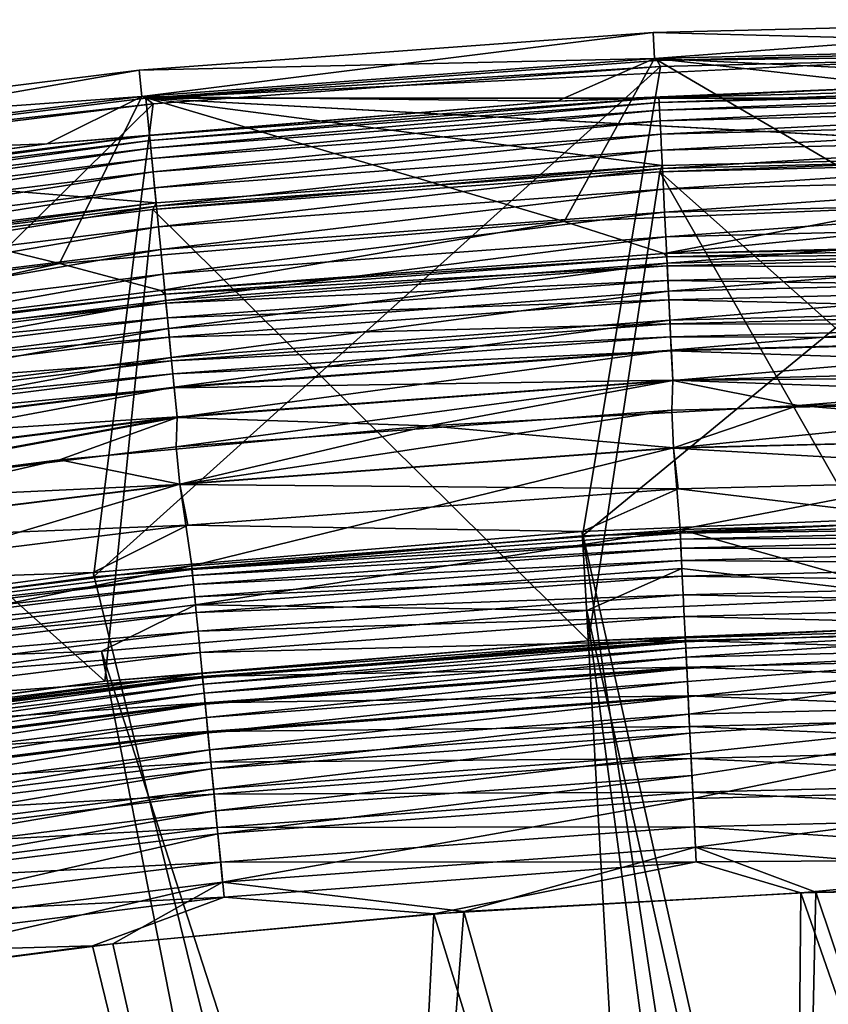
# Model space of a CAD drawing. Header units: metres. Extents: x -901 to 901, y -486 to 401.
# Tile 123 of 256: x -723 to -707, y 382 to 401. Entities that reach past the tile are written whole.
import ezdxf

# ---------------------------------------------------------------- set-up
doc = ezdxf.new("R2010")
doc.units = ezdxf.units.M

msp = doc.modelspace()

# ---------------------------------------------------------------- linework, layer by layer
at = {"layer": 'top'}
for points in [[(-700.736328, 399.977142, -98), (-720.189453, 399.025177, -98), (710.463745, 399.739441, -98)], [(-700.736328, 399.977142, -98), (-710.463867, 399.739532, -98), (-720.189453, 399.025177, -98)], [(-700.736328, 399.977142, -98), (-700.736328, 399.858093, -107.314049), (-710.463867, 399.739532, -98)], [(-705.529175, 390.968384, -613.146606), (-711.883484, 390.701996, -613.146606), (-700.736328, 399.858093, -107.314049)], [(-700.736328, 399.858093, -107.314049), (-711.883484, 390.701996, -613.146606), (-710.397522, 399.622833, -107.314049)], [(-700.736328, 399.858093, -107.314049), (-710.397522, 399.622833, -107.314049), (-710.463867, 399.739532, -98)], [(-711.883484, 390.701996, -613.146606), (-721.185059, 389.926849, -613.146606), (-710.397522, 399.622833, -107.314049)], [(-710.397522, 399.622833, -107.314049), (-721.185059, 389.926849, -613.146606), (-720.04718, 398.914429, -107.314049)], [(-710.463867, 399.739532, -98), (-710.397522, 399.622833, -107.314049), (-720.189453, 399.025177, -98)], [(710.463745, 399.739441, -98), (-720.189453, 399.025177, -98), (720.189026, 399.025116, -98)], [(-710.397522, 399.622833, -107.314049), (-720.04718, 398.914429, -107.314049), (-720.189453, 399.025177, -98)], [(-720.189453, 399.025177, -98), (-720.04718, 398.914429, -107.314049), (-729.888245, 397.832886, -98)], [(-729.888245, 397.832886, -98), (-719.993774, 397.034729, -98), (-720.189453, 399.025177, -98)], [(-720.189453, 399.025177, -98), (-700.736328, 397.977081, -98), (720.189026, 399.025116, -98)], [(-719.993774, 397.034729, -98), (-710.366089, 397.741852, -98), (-720.189453, 399.025177, -98)], [(-720.189453, 399.025177, -98), (-710.366089, 397.741852, -98), (-700.736328, 397.977081, -98)], [(-721.185059, 389.926849, -613.146606), (-730.437378, 388.696564, -613.146606), (-720.04718, 398.914429, -107.314049)], [(-720.04718, 398.914429, -107.314049), (-730.437378, 388.696564, -613.146606), (-729.673889, 397.729004, -107.314049)], [(-720.04718, 398.914429, -107.314049), (-729.673889, 397.729004, -107.314049), (-729.888245, 397.832886, -98)], [(-700.736328, 397.858398, -107.279144), (-700.736328, 397.977081, -98), (-710.40863, 397.620941, -107.279144)], [(-700.736328, 397.977081, -98), (-710.366089, 397.741852, -98), (-710.40863, 397.620941, -107.279144)], [(-729.595642, 395.85437, -98), (-719.993774, 397.034729, -98), (-729.888245, 397.832886, -98)], [(-710.40863, 397.620941, -107.279144), (-710.366089, 397.741852, -98), (-720.057678, 396.90921, -107.279144)], [(-710.366089, 397.741852, -98), (-719.993774, 397.034729, -98), (-720.057678, 396.90921, -107.279144)], [(-700.736328, 397.858398, -107.279144), (-710.40863, 397.620941, -107.279144), (-700.736328, 389.029053, -613.111694)], [(-710.40863, 397.620941, -107.279144), (-720.057678, 396.90921, -107.279144), (-711.766907, 388.705688, -613.111694)], [(-705.479065, 388.96933, -613.111694), (-710.40863, 397.620941, -107.279144), (-711.766907, 388.705688, -613.111694)], [(-710.40863, 397.620941, -107.279144), (-705.479065, 388.96933, -613.111694), (-700.736328, 389.029053, -613.111694)], [(-720.057678, 396.90921, -107.279144), (-719.993774, 397.034729, -98), (-729.660095, 395.724792, -107.279144)], [(-719.993774, 397.034729, -98), (-729.595642, 395.85437, -98), (-729.660095, 395.724792, -107.279144)], [(-720.057678, 396.90921, -107.279144), (-729.660095, 395.724792, -107.279144), (-720.96991, 387.938782, -613.111694)], [(-711.766907, 388.705688, -613.111694), (-720.057678, 396.90921, -107.279144), (-720.96991, 387.938782, -613.111694)], [(-720.96991, 387.938782, -613.111694), (-729.660095, 395.724792, -107.279144), (-730.124146, 386.721558, -613.111694)], [(-711.883484, 390.701996, -613.146606), (-705.529175, 390.968384, -613.146606), (-710.023499, 390.752625, -613.819397)], [(-710.023499, 390.752625, -613.819397), (-705.529175, 390.968384, -613.146606), (-700.736328, 391.001373, -613.654114)], [(-700.736328, 391.001373, -613.654114), (-700.736328, 390.874756, -614.487427), (-710.023499, 390.752625, -613.819397)], [(-700.736328, 390.874756, -614.487427), (-710.018127, 390.6427, -614.487244), (-710.023499, 390.752625, -613.819397)], [(-700.736328, 390.874756, -614.487427), (-700.736328, 390.7005, -615.142822), (-710.018127, 390.6427, -614.487244)], [(-721.185059, 389.926849, -613.146606), (-711.883484, 390.701996, -613.146606), (-719.309875, 390.061554, -613.819397)], [(-719.309875, 390.061554, -613.819397), (-711.883484, 390.701996, -613.146606), (-710.023499, 390.752625, -613.819397)], [(-710.023499, 390.752625, -613.819397), (-710.018127, 390.6427, -614.487244), (-719.309875, 390.061554, -613.819397)], [(-710.018127, 390.6427, -614.487244), (-719.299133, 389.952026, -614.487244), (-719.309875, 390.061554, -613.819397)], [(-710.018127, 390.6427, -614.487244), (-710.009644, 390.468933, -615.142639), (-719.299133, 389.952026, -614.487244)], [(-700.736328, 390.7005, -615.142822), (-710.009644, 390.468933, -615.142639), (-710.018127, 390.6427, -614.487244)], [(-710.009644, 390.468933, -615.142639), (-700.736328, 390.7005, -615.142822), (-700.736328, 390.46344, -615.778137)], [(-710.009644, 390.468933, -615.142639), (-719.282104, 389.7789, -615.142639), (-719.299133, 389.952026, -614.487244)], [(-719.282104, 389.7789, -615.142639), (-710.009644, 390.468933, -615.142639), (-709.998108, 390.232697, -615.778259)], [(-709.998108, 390.232697, -615.778259), (-710.009644, 390.468933, -615.142639), (-700.736328, 390.46344, -615.778137)], [(-709.998108, 390.232697, -615.778259), (-700.736328, 390.46344, -615.778137), (-700.736328, 390.166046, -616.386963)], [(-719.259033, 389.543518, -615.778259), (-719.282104, 389.7789, -615.142639), (-709.998108, 390.232697, -615.778259)], [(-719.259033, 389.543518, -615.778259), (-709.998108, 390.232697, -615.778259), (-709.983582, 389.935699, -616.387024)], [(-709.983582, 389.935699, -616.387024), (-709.998108, 390.232697, -615.778259), (-700.736328, 390.166046, -616.386963)], [(-728.569092, 388.915039, -613.819397), (-721.185059, 389.926849, -613.146606), (-719.309875, 390.061554, -613.819397)], [(-719.309875, 390.061554, -613.819397), (-719.299133, 389.952026, -614.487244), (-728.569092, 388.915039, -613.819397)], [(-700.736328, 390.166046, -616.386963), (-700.736328, 389.81131, -616.963623), (-709.983582, 389.935699, -616.387024)], [(-730.437378, 388.696564, -613.146606), (-721.185059, 389.926849, -613.146606), (-728.569092, 388.915039, -613.819397)], [(-719.299133, 389.952026, -614.487244), (-728.55304, 388.806183, -614.487244), (-728.569092, 388.915039, -613.819397)], [(-719.299133, 389.952026, -614.487244), (-719.282104, 389.7789, -615.142639), (-728.55304, 388.806183, -614.487244)], [(-719.22998, 389.247589, -616.387024), (-719.259033, 389.543518, -615.778259), (-709.983582, 389.935699, -616.387024)], [(-709.983582, 389.935699, -616.387024), (-709.966248, 389.581238, -616.963562), (-719.22998, 389.247589, -616.387024)], [(-700.736328, 389.81131, -616.963623), (-709.966248, 389.581238, -616.963562), (-709.983582, 389.935699, -616.387024)], [(-719.282104, 389.7789, -615.142639), (-728.527588, 388.634094, -615.142639), (-728.55304, 388.806183, -614.487244)], [(-728.527588, 388.634094, -615.142639), (-719.282104, 389.7789, -615.142639), (-719.259033, 389.543518, -615.778259)], [(-700.736328, 389.81131, -616.963623), (-700.736328, 389.402557, -617.50293), (-709.966248, 389.581238, -616.963562)], [(-728.492981, 388.400146, -615.778259), (-728.527588, 388.634094, -615.142639), (-719.259033, 389.543518, -615.778259)], [(-728.492981, 388.400146, -615.778259), (-719.259033, 389.543518, -615.778259), (-719.22998, 389.247589, -616.387024)], [(-709.966248, 389.581238, -616.963562), (-719.195374, 388.89444, -616.963562), (-719.22998, 389.247589, -616.387024)], [(-709.966248, 389.581238, -616.963562), (-709.946289, 389.173035, -617.502808), (-719.195374, 388.89444, -616.963562)], [(-700.736328, 389.402557, -617.50293), (-709.946289, 389.173035, -617.502808), (-709.966248, 389.581238, -616.963562)], [(-709.946289, 389.173035, -617.502808), (-700.736328, 389.402557, -617.50293), (-700.736328, 388.943634, -617.999878)], [(-728.449463, 388.106018, -616.387024), (-728.492981, 388.400146, -615.778259), (-719.22998, 389.247589, -616.387024)], [(-719.22998, 389.247589, -616.387024), (-719.195374, 388.89444, -616.963562), (-728.449463, 388.106018, -616.387024)], [(-709.946289, 389.173035, -617.502808), (-719.155457, 388.487701, -617.502808), (-719.195374, 388.89444, -616.963562)], [(-719.155457, 388.487701, -617.502808), (-709.946289, 389.173035, -617.502808), (-709.923889, 388.714783, -617.999878)], [(-709.923889, 388.714783, -617.999878), (-709.946289, 389.173035, -617.502808), (-700.736328, 388.943634, -617.999878)], [(-709.926514, 388.768188, -613.591614), (-705.479065, 388.96933, -613.111694), (-711.766907, 388.705688, -613.111694)], [(-709.922668, 388.689789, -614.067932), (-700.736328, 389.029053, -613.111694), (-709.926514, 388.768188, -613.591614)], [(-700.736328, 389.029053, -613.111694), (-705.479065, 388.96933, -613.111694), (-709.926514, 388.768188, -613.591614)], [(-709.923889, 388.714783, -617.999878), (-700.736328, 388.943634, -617.999878), (-700.736328, 388.438721, -618.450073)], [(-709.922668, 388.689789, -614.067932), (-709.916626, 388.565857, -614.5354), (-700.736328, 389.029053, -613.111694)], [(-709.916626, 388.565857, -614.5354), (-709.908386, 388.397339, -614.98877), (-700.736328, 389.029053, -613.111694)], [(-700.736328, 389.029053, -613.111694), (-709.908386, 388.397339, -614.98877), (-700.736328, 388.625793, -614.98877)], [(-719.195374, 388.89444, -616.963562), (-728.397522, 387.755005, -616.963562), (-728.449463, 388.106018, -616.387024)], [(-719.195374, 388.89444, -616.963562), (-719.155457, 388.487701, -617.502808), (-728.397522, 387.755005, -616.963562)], [(-709.926514, 388.768188, -613.591614), (-711.766907, 388.705688, -613.111694), (-719.115906, 388.084351, -613.591614)], [(-709.926514, 388.768188, -613.591614), (-719.115906, 388.084351, -613.591614), (-719.108215, 388.006226, -614.067932)], [(-709.922668, 388.689789, -614.067932), (-709.926514, 388.768188, -613.591614), (-719.108215, 388.006226, -614.067932)], [(-711.766907, 388.705688, -613.111694), (-720.96991, 387.938782, -613.111694), (-719.115906, 388.084351, -613.591614)], [(-719.110657, 388.031128, -617.999878), (-719.155457, 388.487701, -617.502808), (-709.923889, 388.714783, -617.999878)], [(-719.110657, 388.031128, -617.999878), (-709.923889, 388.714783, -617.999878), (-709.899231, 388.210419, -618.449951)], [(-719.108215, 388.006226, -614.067932), (-719.09613, 387.882721, -614.5354), (-709.922668, 388.689789, -614.067932)], [(-719.09613, 387.882721, -614.5354), (-709.916626, 388.565857, -614.5354), (-709.922668, 388.689789, -614.067932)], [(-709.916626, 388.565857, -614.5354), (-719.09613, 387.882721, -614.5354), (-719.079651, 387.714844, -614.98877)], [(-709.908386, 388.397339, -614.98877), (-709.916626, 388.565857, -614.5354), (-719.079651, 387.714844, -614.98877)], [(-709.899231, 388.210419, -618.449951), (-709.923889, 388.714783, -617.999878), (-700.736328, 388.438721, -618.450073)], [(-709.908386, 388.397339, -614.98877), (-709.89801, 388.185516, -615.422974), (-700.736328, 388.625793, -614.98877)], [(-700.736328, 388.625793, -614.98877), (-709.89801, 388.185516, -615.422974), (-709.885681, 387.932678, -615.834167)], [(-709.885681, 387.932678, -615.834167), (-709.87146, 387.641541, -616.218872), (-700.736328, 388.625793, -614.98877)], [(-709.87146, 387.641541, -616.218872), (-709.855469, 387.314667, -616.573364), (-700.736328, 388.625793, -614.98877)], [(-700.736328, 388.625793, -614.98877), (-709.855469, 387.314667, -616.573364), (-700.736328, 387.541809, -616.573364)], [(-719.155457, 388.487701, -617.502808), (-728.337769, 387.350739, -617.502808), (-728.397522, 387.755005, -616.963562)], [(-728.337769, 387.350739, -617.502808), (-719.155457, 388.487701, -617.502808), (-719.110657, 388.031128, -617.999878)], [(-709.908386, 388.397339, -614.98877), (-719.079651, 387.714844, -614.98877), (-719.058899, 387.503784, -615.422974)], [(-719.058899, 387.503784, -615.422974), (-709.89801, 388.185516, -615.422974), (-709.908386, 388.397339, -614.98877)], [(-700.736328, 388.438721, -618.450073), (-700.736328, 387.892395, -618.849365), (-709.899231, 388.210419, -618.449951)], [(-719.06134, 387.528595, -618.449951), (-719.110657, 388.031128, -617.999878), (-709.899231, 388.210419, -618.449951)], [(-709.899231, 388.210419, -618.449951), (-709.872559, 387.664734, -618.849182), (-719.06134, 387.528595, -618.449951)], [(-719.034241, 387.251862, -615.834167), (-709.89801, 388.185516, -615.422974), (-719.058899, 387.503784, -615.422974)], [(-709.89801, 388.185516, -615.422974), (-719.034241, 387.251862, -615.834167), (-709.885681, 387.932678, -615.834167)], [(-700.736328, 387.892395, -618.849365), (-709.872559, 387.664734, -618.849182), (-709.899231, 388.210419, -618.449951)], [(-728.27063, 386.896912, -617.999878), (-728.337769, 387.350739, -617.502808), (-719.110657, 388.031128, -617.999878)], [(-719.115906, 388.084351, -613.591614), (-720.96991, 387.938782, -613.111694), (-728.278442, 386.949799, -613.591614)], [(-719.115906, 388.084351, -613.591614), (-728.278442, 386.949799, -613.591614), (-728.266968, 386.872162, -614.067932)], [(-728.27063, 386.896912, -617.999878), (-719.110657, 388.031128, -617.999878), (-719.06134, 387.528595, -618.449951)], [(-719.108215, 388.006226, -614.067932), (-719.115906, 388.084351, -613.591614), (-728.266968, 386.872162, -614.067932)], [(-728.266968, 386.872162, -614.067932), (-728.248779, 386.74942, -614.5354), (-719.108215, 388.006226, -614.067932)], [(-728.248779, 386.74942, -614.5354), (-719.09613, 387.882721, -614.5354), (-719.108215, 388.006226, -614.067932)], [(-720.96991, 387.938782, -613.111694), (-730.124146, 386.721558, -613.111694), (-728.278442, 386.949799, -613.591614)], [(-719.09613, 387.882721, -614.5354), (-728.248779, 386.74942, -614.5354), (-728.224121, 386.58255, -614.98877)], [(-719.079651, 387.714844, -614.98877), (-719.09613, 387.882721, -614.5354), (-728.224121, 386.58255, -614.98877)], [(-719.034241, 387.251862, -615.834167), (-719.005737, 386.961761, -616.218872), (-709.885681, 387.932678, -615.834167)], [(-719.005737, 386.961761, -616.218872), (-709.87146, 387.641541, -616.218872), (-709.885681, 387.932678, -615.834167)], [(-700.736328, 387.892395, -618.849365), (-700.736328, 387.309631, -619.19397), (-709.872559, 387.664734, -618.849182)], [(-719.079651, 387.714844, -614.98877), (-728.224121, 386.58255, -614.98877), (-728.193115, 386.372742, -615.422974)], [(-719.079651, 387.714844, -614.98877), (-728.193115, 386.372742, -615.422974), (-719.058899, 387.503784, -615.422974)], [(-709.872559, 387.664734, -618.849182), (-719.007996, 386.984894, -618.849182), (-719.06134, 387.528595, -618.449951)], [(-709.872559, 387.664734, -618.849182), (-709.844116, 387.082825, -619.19397), (-719.007996, 386.984894, -618.849182)], [(-709.87146, 387.641541, -616.218872), (-719.005737, 386.961761, -616.218872), (-718.973816, 386.636108, -616.573364)], [(-709.855469, 387.314667, -616.573364), (-709.87146, 387.641541, -616.218872), (-718.973816, 386.636108, -616.573364)], [(-700.736328, 387.309631, -619.19397), (-709.844116, 387.082825, -619.19397), (-709.872559, 387.664734, -618.849182)], [(-728.196716, 386.39743, -618.449951), (-728.27063, 386.896912, -617.999878), (-719.06134, 387.528595, -618.449951)], [(-719.06134, 387.528595, -618.449951), (-719.007996, 386.984894, -618.849182), (-728.196716, 386.39743, -618.449951)], [(-719.058899, 387.503784, -615.422974), (-728.193115, 386.372742, -615.422974), (-728.156067, 386.122375, -615.834167)], [(-728.156067, 386.122375, -615.834167), (-719.034241, 387.251862, -615.834167), (-719.058899, 387.503784, -615.422974)], [(-709.855469, 387.314667, -616.573364), (-709.837891, 386.954926, -616.894409), (-700.736328, 387.541809, -616.573364)], [(-700.736328, 387.541809, -616.573364), (-709.837891, 386.954926, -616.894409), (-709.818848, 386.565704, -617.179138)], [(-709.798584, 386.150635, -617.425049), (-700.736328, 387.541809, -616.573364), (-709.818848, 386.565704, -617.179138)], [(-700.736328, 387.541809, -616.573364), (-709.798584, 386.150635, -617.425049), (-709.777222, 385.713348, -617.629578)], [(-700.736328, 385.938507, -617.629578), (-700.736328, 387.541809, -616.573364), (-709.777222, 385.713348, -617.629578)], [(-728.156067, 386.122375, -615.834167), (-728.113403, 385.834045, -616.218872), (-719.034241, 387.251862, -615.834167)], [(-728.113403, 385.834045, -616.218872), (-719.005737, 386.961761, -616.218872), (-719.034241, 387.251862, -615.834167)], [(-709.855469, 387.314667, -616.573364), (-718.973816, 386.636108, -616.573364), (-718.93866, 386.277649, -616.894409)], [(-718.93866, 386.277649, -616.894409), (-709.837891, 386.954926, -616.894409), (-709.855469, 387.314667, -616.573364)], [(-709.844116, 387.082825, -619.19397), (-700.736328, 387.309631, -619.19397), (-700.736328, 386.695679, -619.480713)], [(-709.844116, 387.082825, -619.19397), (-718.951111, 386.40509, -619.19397), (-719.007996, 386.984894, -618.849182)], [(-718.951111, 386.40509, -619.19397), (-709.844116, 387.082825, -619.19397), (-709.814148, 386.469727, -619.480652)], [(-709.814148, 386.469727, -619.480652), (-709.844116, 387.082825, -619.19397), (-700.736328, 386.695679, -619.480713)], [(-719.007996, 386.984894, -618.849182), (-728.116821, 385.857025, -618.849182), (-728.196716, 386.39743, -618.449951)], [(-719.007996, 386.984894, -618.849182), (-718.951111, 386.40509, -619.19397), (-728.116821, 385.857025, -618.849182)], [(-719.005737, 386.961761, -616.218872), (-728.113403, 385.834045, -616.218872), (-728.065552, 385.510345, -616.573364)], [(-718.973816, 386.636108, -616.573364), (-719.005737, 386.961761, -616.218872), (-728.065552, 385.510345, -616.573364)], [(-718.900574, 385.889862, -617.179138), (-709.837891, 386.954926, -616.894409), (-718.93866, 386.277649, -616.894409)], [(-709.837891, 386.954926, -616.894409), (-718.900574, 385.889862, -617.179138), (-709.818848, 386.565704, -617.179138)], [(-709.814148, 386.469727, -619.480652), (-700.736328, 386.695679, -619.480713), (-700.736328, 386.056366, -619.706604)], [(-718.973816, 386.636108, -616.573364), (-728.065552, 385.510345, -616.573364), (-728.012817, 385.154083, -616.894409)], [(-718.973816, 386.636108, -616.573364), (-728.012817, 385.154083, -616.894409), (-718.93866, 386.277649, -616.894409)], [(-709.818848, 386.565704, -617.179138), (-718.900574, 385.889862, -617.179138), (-718.860046, 385.476318, -617.425049)], [(-718.860046, 385.476318, -617.425049), (-709.798584, 386.150635, -617.425049), (-709.818848, 386.565704, -617.179138)], [(-718.951111, 386.40509, -619.19397), (-728.031555, 385.280731, -619.19397), (-728.116821, 385.857025, -618.849182)], [(-728.031555, 385.280731, -619.19397), (-718.951111, 386.40509, -619.19397), (-718.891235, 385.79422, -619.480652)], [(-718.891235, 385.79422, -619.480652), (-718.951111, 386.40509, -619.19397), (-709.814148, 386.469727, -619.480652)], [(-718.891235, 385.79422, -619.480652), (-709.814148, 386.469727, -619.480652), (-709.782959, 385.830872, -619.706055)], [(-709.782959, 385.830872, -619.706055), (-709.814148, 386.469727, -619.480652), (-700.736328, 386.056366, -619.706604)], [(-718.93866, 386.277649, -616.894409), (-728.012817, 385.154083, -616.894409), (-727.955811, 384.768616, -617.179138)], [(-727.955811, 384.768616, -617.179138), (-718.900574, 385.889862, -617.179138), (-718.93866, 386.277649, -616.894409)], [(-709.798584, 386.150635, -617.425049), (-718.860046, 385.476318, -617.425049), (-718.817261, 385.040588, -617.629578)], [(-709.777222, 385.713348, -617.629578), (-709.798584, 386.150635, -617.425049), (-718.817261, 385.040588, -617.629578)], [(-700.736328, 386.056366, -619.706604), (-700.736328, 385.39801, -619.869446), (-709.782959, 385.830872, -619.706055)], [(-700.736328, 385.938507, -617.629578), (-709.777222, 385.713348, -617.629578), (-709.731995, 384.788635, -617.90625)], [(-700.736328, 384.054688, -618), (-700.736328, 385.938507, -617.629578), (-709.731995, 384.788635, -617.90625)], [(-727.941772, 384.673553, -619.480652), (-728.031555, 385.280731, -619.19397), (-718.891235, 385.79422, -619.480652)], [(-727.89502, 384.357574, -617.425049), (-718.900574, 385.889862, -617.179138), (-727.955811, 384.768616, -617.179138)], [(-727.941772, 384.673553, -619.480652), (-718.891235, 385.79422, -619.480652), (-718.828735, 385.157684, -619.706055)], [(-718.900574, 385.889862, -617.179138), (-727.89502, 384.357574, -617.425049), (-718.860046, 385.476318, -617.425049)], [(-718.828735, 385.157684, -619.706055), (-718.891235, 385.79422, -619.480652), (-709.782959, 385.830872, -619.706055)], [(-709.782959, 385.830872, -619.706055), (-709.750793, 385.173309, -619.86853), (-718.828735, 385.157684, -619.706055)], [(-700.736328, 385.39801, -619.869446), (-709.750793, 385.173309, -619.86853), (-709.782959, 385.830872, -619.706055)], [(-709.777222, 385.713348, -617.629578), (-718.817261, 385.040588, -617.629578), (-718.726868, 384.119263, -617.90625)], [(-709.731995, 384.788635, -617.90625), (-709.777222, 385.713348, -617.629578), (-718.726868, 384.119263, -617.90625)], [(-718.860046, 385.476318, -617.425049), (-727.89502, 384.357574, -617.425049), (-727.830994, 383.9245, -617.629578)], [(-718.817261, 385.040588, -617.629578), (-718.860046, 385.476318, -617.425049), (-727.830994, 383.9245, -617.629578)], [(-700.736328, 385.39801, -619.869446), (-700.736328, 384.562592, -619.981506), (-709.750793, 385.173309, -619.86853)], [(-709.750793, 385.173309, -619.86853), (-718.764465, 384.502533, -619.86853), (-718.828735, 385.157684, -619.706055)], [(-709.750793, 385.173309, -619.86853), (-709.71814, 384.504486, -619.966919), (-718.764465, 384.502533, -619.86853)], [(-700.736328, 384.562592, -619.981506), (-709.71814, 384.504486, -619.966919), (-709.750793, 385.173309, -619.86853)], [(-727.848206, 384.040894, -619.706055), (-727.941772, 384.673553, -619.480652), (-718.828735, 385.157684, -619.706055)], [(-718.828735, 385.157684, -619.706055), (-718.764465, 384.502533, -619.86853), (-727.848206, 384.040894, -619.706055)], [(-718.817261, 385.040588, -617.629578), (-727.830994, 383.9245, -617.629578), (-727.695557, 383.008759, -617.90625)], [(-718.726868, 384.119263, -617.90625), (-718.817261, 385.040588, -617.629578), (-727.695557, 383.008759, -617.90625)], [(-718.726868, 384.119263, -617.90625), (-714.138367, 383.564148, -618), (-709.731995, 384.788635, -617.90625)], [(-714.138367, 383.564148, -618), (-707.441833, 383.932007, -618), (-709.731995, 384.788635, -617.90625)], [(-709.731995, 384.788635, -617.90625), (-707.441833, 383.932007, -618), (-700.736328, 384.054688, -618)], [(-718.764465, 384.502533, -619.86853), (-727.751892, 383.389679, -619.86853), (-727.848206, 384.040894, -619.706055)], [(-718.764465, 384.502533, -619.86853), (-718.699097, 383.836121, -619.966919), (-727.751892, 383.389679, -619.86853)], [(-709.71814, 384.504486, -619.966919), (-718.699097, 383.836121, -619.966919), (-718.764465, 384.502533, -619.86853)], [(-714.712219, 383.521179, -620), (-718.699097, 383.836121, -619.966919), (-709.71814, 384.504486, -619.966919)], [(-707.72937, 383.921265, -620), (-714.712219, 383.521179, -620), (-709.71814, 384.504486, -619.966919)], [(-707.72937, 383.921265, -620), (-709.71814, 384.504486, -619.966919), (-700.736328, 384.562592, -619.981506)], [(-700.736328, 384.054688, -620), (-707.72937, 383.921265, -620), (-700.736328, 384.562592, -619.981506)], [(-727.695557, 383.008759, -617.90625), (-727.468689, 382.095093, -618), (-718.726868, 384.119263, -617.90625)], [(-727.468689, 382.095093, -618), (-720.816956, 382.951569, -618), (-718.726868, 384.119263, -617.90625)], [(-718.726868, 384.119263, -617.90625), (-720.816956, 382.951569, -618), (-714.138367, 383.564148, -618)], [(-707.72937, 383.921265, -620), (-700.736328, 384.054688, -620), (-700, 361.763306, -620)], [(-700.736328, 384.054688, -618), (-707.441833, 383.932007, -618), (-700, 361.763306, -618)], [(-714.712219, 383.521179, -620), (-707.72937, 383.921265, -620), (-707.937378, 361.568451, -620)], [(-707.441833, 383.932007, -618), (-714.138367, 383.564148, -618), (-707.937378, 361.568451, -618)], [(-707.441833, 383.932007, -618), (-707.937378, 361.568451, -618), (-700, 361.763306, -618)], [(-707.937378, 361.568451, -620), (-707.72937, 383.921265, -620), (-700, 361.763306, -620)], [(-718.699097, 383.836121, -619.966919), (-727.653931, 382.727325, -619.966919), (-727.751892, 383.389679, -619.86853)], [(-721.199768, 382.908966, -620), (-727.653931, 382.727325, -619.966919), (-718.699097, 383.836121, -619.966919)], [(-714.712219, 383.521179, -620), (-721.199768, 382.908966, -620), (-718.699097, 383.836121, -619.966919)], [(-715.855591, 360.984344, -620), (-721.199768, 382.908966, -620), (-714.712219, 383.521179, -620)], [(-714.138367, 383.564148, -618), (-720.816956, 382.951569, -618), (-715.855591, 360.984344, -618)], [(-714.138367, 383.564148, -618), (-715.855591, 360.984344, -618), (-707.937378, 361.568451, -618)], [(-715.855591, 360.984344, -620), (-714.712219, 383.521179, -620), (-707.937378, 361.568451, -620)], [(-720.816956, 382.951569, -618), (-727.468689, 382.095093, -618), (-715.855591, 360.984344, -618)], [(-721.199768, 382.908966, -620), (-727.468689, 382.095093, -620), (-727.653931, 382.727325, -619.966919)], [(-727.468689, 382.095093, -620), (-721.199768, 382.908966, -620), (-715.855591, 360.984344, -620)], [(-723.735596, 360.012451, -620), (-727.468689, 382.095093, -620), (-715.855591, 360.984344, -620)], [(-715.855591, 360.984344, -618), (-727.468689, 382.095093, -618), (-723.735596, 360.012451, -618)]]:
    msp.add_3dface(points, dxfattribs=at)
at = {"layer": 'top0'}
for points in [[(-710.512573, 399.77478, -87), (-700.734314, 400.014801, -87), (-705.677246, 396.952454, -87)], [(-700.734314, 399.307465, -5.947641), (-700.734314, 400.014801, -87), (-710.512573, 399.77478, -87)], [(-720.267212, 399.055206, -87), (-710.512573, 399.77478, -87), (-712.23053, 396.677734, -87)], [(-710.512573, 399.77478, -87), (-720.267212, 399.055206, -87), (-712.364197, 398.966614, -5.947641)], [(-705.734741, 399.244507, -5.947641), (-710.512573, 399.77478, -87), (-712.364197, 398.966614, -5.947641)], [(-710.512573, 399.77478, -87), (-705.677246, 396.952454, -87), (-712.23053, 396.677734, -87)], [(-705.734741, 399.244507, -5.947641), (-700.734314, 399.307465, -5.947641), (-710.512573, 399.77478, -87)], [(-705.734741, 399.244507, -5.947641), (-712.364197, 398.966614, -5.947641), (-710.42627, 399.032227, -5.365363)], [(-700.734314, 399.286926, -5.501097), (-710.42627, 399.032227, -5.365363), (-710.421875, 398.941711, -4.786941)], [(-705.734741, 399.244507, -5.947641), (-710.42627, 399.032227, -5.365363), (-700.734314, 399.286926, -5.501097)], [(-700.734314, 399.183777, -4.78678), (-700.734314, 399.286926, -5.501097), (-710.421875, 398.941711, -4.786941)], [(-729.974854, 397.85791, -87), (-720.267212, 399.055206, -87), (-721.827332, 395.878052, -87)], [(-720.267212, 399.055206, -87), (-729.974854, 397.85791, -87), (-722.073975, 398.157501, -5.947641)], [(-712.364197, 398.966614, -5.947641), (-720.267212, 399.055206, -87), (-722.073975, 398.157501, -5.947641)], [(-720.267212, 399.055206, -87), (-712.23053, 396.677734, -87), (-721.827332, 395.878052, -87)], [(-710.42627, 399.032227, -5.365363), (-720.117371, 398.311035, -5.365363), (-720.108521, 398.220825, -4.786941)], [(-712.364197, 398.966614, -5.947641), (-720.117371, 398.311035, -5.365363), (-710.42627, 399.032227, -5.365363)], [(-710.421875, 398.941711, -4.786941), (-710.42627, 399.032227, -5.365363), (-720.108521, 398.220825, -4.786941)], [(-700.734314, 399.183777, -4.78678), (-710.421875, 398.941711, -4.786941), (-710.414734, 398.795563, -4.218875)], [(-700.734314, 399.037201, -4.218722), (-700.734314, 399.183777, -4.78678), (-710.414734, 398.795563, -4.218875)], [(-700.734314, 399.037201, -4.218722), (-710.414734, 398.795563, -4.218875), (-710.404907, 398.594971, -3.667668)], [(-700.734314, 398.835876, -3.667798), (-700.734314, 399.037201, -4.218722), (-710.404907, 398.594971, -3.667668)], [(-712.364197, 398.966614, -5.947641), (-722.073975, 398.157501, -5.947641), (-720.117371, 398.311035, -5.365363)], [(-710.421875, 398.941711, -4.786941), (-720.108521, 398.220825, -4.786941), (-720.094238, 398.075256, -4.218875)], [(-710.414734, 398.795563, -4.218875), (-710.421875, 398.941711, -4.786941), (-720.094238, 398.075256, -4.218875)], [(-700.734314, 398.835876, -3.667798), (-710.404907, 398.594971, -3.667668), (-710.392517, 398.34137, -3.139467)], [(-700.734314, 398.58194, -3.139509), (-700.734314, 398.835876, -3.667798), (-710.392517, 398.34137, -3.139467)], [(-710.414734, 398.795563, -4.218875), (-720.094238, 398.075256, -4.218875), (-720.074646, 397.875366, -3.667668)], [(-710.404907, 398.594971, -3.667668), (-710.414734, 398.795563, -4.218875), (-720.074646, 397.875366, -3.667668)], [(-710.404907, 398.594971, -3.667668), (-720.074646, 397.875366, -3.667668), (-720.049805, 397.622681, -3.139467)], [(-710.392517, 398.34137, -3.139467), (-710.404907, 398.594971, -3.667668), (-720.049805, 397.622681, -3.139467)], [(-700.734314, 398.58194, -3.139509), (-710.392517, 398.34137, -3.139467), (-710.377686, 398.037598, -2.639013)], [(-700.734314, 398.277954, -2.638935), (-700.734314, 398.58194, -3.139509), (-710.377686, 398.037598, -2.639013)], [(-720.117371, 398.311035, -5.365363), (-729.780151, 397.114563, -5.365363), (-729.766907, 397.024902, -4.786941)], [(-722.073975, 398.157501, -5.947641), (-729.780151, 397.114563, -5.365363), (-720.117371, 398.311035, -5.365363)], [(-720.108521, 398.220825, -4.786941), (-720.117371, 398.311035, -5.365363), (-729.766907, 397.024902, -4.786941)], [(-710.392517, 398.34137, -3.139467), (-720.049805, 397.622681, -3.139467), (-720.020142, 397.320038, -2.639013)], [(-710.377686, 398.037598, -2.639013), (-710.392517, 398.34137, -3.139467), (-720.020142, 397.320038, -2.639013)], [(-700.734314, 398.277954, -2.638935), (-710.377686, 398.037598, -2.639013), (-710.360535, 397.68692, -2.170691)], [(-700.734314, 397.926758, -2.170612), (-700.734314, 398.277954, -2.638935), (-710.360535, 397.68692, -2.170691)], [(-722.073975, 398.157501, -5.947641), (-729.974854, 397.85791, -87), (-731.732422, 396.873077, -5.947641)], [(-722.073975, 398.157501, -5.947641), (-731.732422, 396.873077, -5.947641), (-729.780151, 397.114563, -5.365363)], [(-720.108521, 398.220825, -4.786941), (-729.766907, 397.024902, -4.786941), (-729.745544, 396.880188, -4.218875)], [(-720.094238, 398.075256, -4.218875), (-720.108521, 398.220825, -4.786941), (-729.745544, 396.880188, -4.218875)], [(-720.094238, 398.075256, -4.218875), (-729.745544, 396.880188, -4.218875), (-729.716125, 396.681519, -3.667668)], [(-720.074646, 397.875366, -3.667668), (-720.094238, 398.075256, -4.218875), (-729.716125, 396.681519, -3.667668)], [(-710.377686, 398.037598, -2.639013), (-720.020142, 397.320038, -2.639013), (-719.98584, 396.970612, -2.170691)], [(-710.360535, 397.68692, -2.170691), (-710.377686, 398.037598, -2.639013), (-719.98584, 396.970612, -2.170691)], [(-700.734314, 397.926758, -2.170612), (-710.360535, 397.68692, -2.170691), (-710.341248, 397.292511, -1.738888)], [(-700.734314, 397.531799, -1.738888), (-700.734314, 397.926758, -2.170612), (-710.341248, 397.292511, -1.738888)], [(-729.974854, 397.85791, -87), (-721.827332, 395.878052, -87), (-731.373291, 394.608612, -87)], [(-720.074646, 397.875366, -3.667668), (-729.716125, 396.681519, -3.667668), (-729.678955, 396.430359, -3.139467)], [(-720.049805, 397.622681, -3.139467), (-720.074646, 397.875366, -3.667668), (-729.678955, 396.430359, -3.139467)], [(-720.049805, 397.622681, -3.139467), (-729.678955, 396.430359, -3.139467), (-729.63446, 396.129547, -2.639013)], [(-720.020142, 397.320038, -2.639013), (-720.049805, 397.622681, -3.139467), (-729.63446, 396.129547, -2.639013)], [(-710.360535, 397.68692, -2.170691), (-719.98584, 396.970612, -2.170691), (-719.947327, 396.577637, -1.738888)], [(-710.341248, 397.292511, -1.738888), (-710.360535, 397.68692, -2.170691), (-719.947327, 396.577637, -1.738888)], [(-700.734314, 397.531799, -1.738888), (-710.341248, 397.292511, -1.738888), (-710.320007, 396.857819, -1.34779)], [(-700.734314, 397.096649, -1.347691), (-700.734314, 397.531799, -1.738888), (-710.320007, 396.857819, -1.34779)], [(-720.020142, 397.320038, -2.639013), (-729.63446, 396.129547, -2.639013), (-729.58313, 395.782257, -2.170691)], [(-719.98584, 396.970612, -2.170691), (-720.020142, 397.320038, -2.639013), (-729.58313, 395.782257, -2.170691)], [(-710.341248, 397.292511, -1.738888), (-719.947327, 396.577637, -1.738888), (-719.904846, 396.144531, -1.34779)], [(-710.320007, 396.857819, -1.34779), (-710.341248, 397.292511, -1.738888), (-719.904846, 396.144531, -1.34779)], [(-719.98584, 396.970612, -2.170691), (-729.58313, 395.782257, -2.170691), (-729.52533, 395.391663, -1.738888)], [(-719.947327, 396.577637, -1.738888), (-719.98584, 396.970612, -2.170691), (-729.52533, 395.391663, -1.738888)], [(-705.677246, 396.952454, -87), (-700.734314, 397.014709, -87), (-710.330627, 396.071899, -5.959025)], [(-700.734314, 397.014709, -87), (-700.734314, 396.307465, -5.959025), (-710.330627, 396.071899, -5.959025)], [(-700.734314, 397.096649, -1.347691), (-710.320007, 396.857819, -1.34779), (-710.296997, 396.387024, -1.000777)], [(-700.734314, 396.625275, -1.000623), (-700.734314, 397.096649, -1.347691), (-710.296997, 396.387024, -1.000777)], [(-710.320007, 396.857819, -1.34779), (-719.904846, 396.144531, -1.34779), (-719.858826, 395.675446, -1.000777)], [(-710.296997, 396.387024, -1.000777), (-710.320007, 396.857819, -1.34779), (-719.858826, 395.675446, -1.000777)], [(-705.677246, 396.952454, -87), (-710.330627, 396.071899, -5.959025), (-712.23053, 396.677734, -87)], [(-712.23053, 396.677734, -87), (-719.90387, 395.365723, -5.959025), (-721.827332, 395.878052, -87)], [(-710.330627, 396.071899, -5.959025), (-719.90387, 395.365723, -5.959025), (-712.23053, 396.677734, -87)], [(-700.734314, 396.625275, -1.000623), (-710.296997, 396.387024, -1.000777), (-710.272461, 395.884521, -0.70103)], [(-700.734314, 396.12207, -0.701), (-700.734314, 396.625275, -1.000623), (-710.272461, 395.884521, -0.70103)], [(-719.947327, 396.577637, -1.738888), (-729.52533, 395.391663, -1.738888), (-729.46167, 394.961182, -1.34779)], [(-719.904846, 396.144531, -1.34779), (-719.947327, 396.577637, -1.738888), (-729.46167, 394.961182, -1.34779)], [(-710.296997, 396.387024, -1.000777), (-719.858826, 395.675446, -1.000777), (-719.809692, 395.174805, -0.70103)], [(-710.272461, 395.884521, -0.70103), (-710.296997, 396.387024, -1.000777), (-719.809692, 395.174805, -0.70103)], [(-710.330627, 396.071899, -5.959025), (-700.734314, 396.307465, -5.959025), (-700.734314, 396.245697, -5.380377)], [(-710.278442, 396.007813, -5.381563), (-710.330627, 396.071899, -5.959025), (-700.734314, 396.245697, -5.380377)], [(-700.734314, 396.245697, -5.380377), (-700.734314, 396.072815, -4.82471), (-710.278442, 396.007813, -5.381563)], [(-719.904846, 396.144531, -1.34779), (-729.46167, 394.961182, -1.34779), (-729.3927, 394.494934, -1.000777)], [(-719.858826, 395.675446, -1.000777), (-719.904846, 396.144531, -1.34779), (-729.3927, 394.494934, -1.000777)], [(-719.90387, 395.365723, -5.959025), (-710.330627, 396.071899, -5.959025), (-710.278442, 396.007813, -5.381563)], [(-700.734314, 396.072815, -4.82471), (-710.27002, 395.835297, -4.82471), (-710.278442, 396.007813, -5.381563)], [(-700.734314, 396.12207, -0.701), (-710.272461, 395.884521, -0.70103), (-710.246521, 395.354797, -0.451727)], [(-700.734314, 396.072815, -4.82471), (-700.734314, 395.79541, -4.313144), (-710.27002, 395.835297, -4.82471)], [(-700.734314, 395.591583, -0.451673), (-700.734314, 396.12207, -0.701), (-710.246521, 395.354797, -0.451727)], [(-721.827332, 395.878052, -87), (-729.430847, 394.190674, -5.959025), (-731.373291, 394.608612, -87)], [(-719.90387, 395.365723, -5.959025), (-729.430847, 394.190674, -5.959025), (-721.827332, 395.878052, -87)], [(-719.821716, 395.297607, -5.381563), (-719.90387, 395.365723, -5.959025), (-710.278442, 396.007813, -5.381563)], [(-710.278442, 396.007813, -5.381563), (-710.27002, 395.835297, -4.82471), (-719.821716, 395.297607, -5.381563)], [(-710.27002, 395.835297, -4.82471), (-719.804871, 395.125732, -4.82471), (-719.821716, 395.297607, -5.381563)], [(-710.272461, 395.884521, -0.70103), (-719.809692, 395.174805, -0.70103), (-719.757935, 394.646973, -0.451727)], [(-710.27002, 395.835297, -4.82471), (-710.25647, 395.558014, -4.312942), (-719.804871, 395.125732, -4.82471)], [(-710.246521, 395.354797, -0.451727), (-710.272461, 395.884521, -0.70103), (-719.757935, 394.646973, -0.451727)], [(-700.734314, 395.79541, -4.313144), (-710.25647, 395.558014, -4.312942), (-710.27002, 395.835297, -4.82471)], [(-719.858826, 395.675446, -1.000777), (-729.3927, 394.494934, -1.000777), (-729.319092, 393.997314, -0.70103)], [(-719.809692, 395.174805, -0.70103), (-719.858826, 395.675446, -1.000777), (-729.319092, 393.997314, -0.70103)], [(-700.734314, 395.79541, -4.313144), (-700.734314, 395.424042, -3.865118), (-710.25647, 395.558014, -4.312942)], [(-710.25647, 395.558014, -4.312942), (-719.777771, 394.849457, -4.312942), (-719.804871, 395.125732, -4.82471)], [(-710.25647, 395.558014, -4.312942), (-710.238342, 395.187317, -3.865118), (-719.777771, 394.849457, -4.312942)], [(-700.734314, 395.424042, -3.865118), (-710.238342, 395.187317, -3.865118), (-710.25647, 395.558014, -4.312942)], [(-700.734314, 395.591583, -0.451673), (-710.246521, 395.354797, -0.451727), (-710.219543, 394.802521, -0.255695)], [(-700.734314, 395.03891, -0.255184), (-700.734314, 395.591583, -0.451673), (-710.219543, 394.802521, -0.255695)], [(-729.430847, 394.190674, -5.959025), (-719.90387, 395.365723, -5.959025), (-719.821716, 395.297607, -5.381563)], [(-729.337158, 394.119385, -5.381563), (-729.430847, 394.190674, -5.959025), (-719.821716, 395.297607, -5.381563)], [(-719.821716, 395.297607, -5.381563), (-719.804871, 395.125732, -4.82471), (-729.337158, 394.119385, -5.381563)], [(-710.246521, 395.354797, -0.451727), (-719.757935, 394.646973, -0.451727), (-719.703918, 394.09671, -0.255695)], [(-710.219543, 394.802521, -0.255695), (-710.246521, 395.354797, -0.451727), (-719.703918, 394.09671, -0.255695)], [(-700.734314, 395.424042, -3.865118), (-700.734314, 394.972778, -3.497662), (-710.238342, 395.187317, -3.865118)], [(-719.804871, 395.125732, -4.82471), (-729.31189, 393.948547, -4.82471), (-729.337158, 394.119385, -5.381563)], [(-719.809692, 395.174805, -0.70103), (-729.319092, 393.997314, -0.70103), (-729.241516, 393.472687, -0.451727)], [(-719.804871, 395.125732, -4.82471), (-719.777771, 394.849457, -4.312942), (-729.31189, 393.948547, -4.82471)], [(-719.757935, 394.646973, -0.451727), (-719.809692, 395.174805, -0.70103), (-729.241516, 393.472687, -0.451727)], [(-710.238342, 395.187317, -3.865118), (-719.741516, 394.480103, -3.865118), (-719.777771, 394.849457, -4.312942)], [(-710.238342, 395.187317, -3.865118), (-710.21637, 394.736816, -3.497899), (-719.741516, 394.480103, -3.865118)], [(-700.734314, 394.972778, -3.497662), (-710.21637, 394.736816, -3.497899), (-710.238342, 395.187317, -3.865118)], [(-700.734314, 395.03891, -0.255184), (-710.219543, 394.802521, -0.255695), (-710.191772, 394.233887, -0.114353)], [(-700.734314, 394.972778, -3.497662), (-700.734314, 394.722473, -3.348646), (-710.21637, 394.736816, -3.497899)], [(-700.734314, 394.469604, -0.113575), (-700.734314, 395.03891, -0.255184), (-710.191772, 394.233887, -0.114353)], [(-719.777771, 394.849457, -4.312942), (-729.271301, 393.67395, -4.312942), (-729.31189, 393.948547, -4.82471)], [(-719.777771, 394.849457, -4.312942), (-719.741516, 394.480103, -3.865118), (-729.271301, 393.67395, -4.312942)], [(-710.21637, 394.736816, -3.497899), (-719.69751, 394.03125, -3.497899), (-719.741516, 394.480103, -3.865118)], [(-710.219543, 394.802521, -0.255695), (-719.703918, 394.09671, -0.255695), (-719.648315, 393.530151, -0.114353)], [(-710.21637, 394.736816, -3.497899), (-710.204102, 394.486847, -3.348771), (-719.69751, 394.03125, -3.497899)], [(-710.191772, 394.233887, -0.114353), (-710.219543, 394.802521, -0.255695), (-719.648315, 393.530151, -0.114353)], [(-700.734314, 394.722473, -3.348646), (-710.204102, 394.486847, -3.348771), (-710.21637, 394.736816, -3.497899)], [(-700.734314, 394.722473, -3.348646), (-700.734314, 394.458832, -3.22474), (-710.204102, 394.486847, -3.348771)], [(-719.757935, 394.646973, -0.451727), (-729.241516, 393.472687, -0.451727), (-729.160645, 392.925751, -0.255695)], [(-719.703918, 394.09671, -0.255695), (-719.757935, 394.646973, -0.451727), (-729.160645, 392.925751, -0.255695)], [(-719.741516, 394.480103, -3.865118), (-729.21698, 393.306824, -3.865118), (-729.271301, 393.67395, -4.312942)], [(-719.741516, 394.480103, -3.865118), (-719.69751, 394.03125, -3.497899), (-729.21698, 393.306824, -3.865118)], [(-710.204102, 394.486847, -3.348771), (-719.673096, 393.782166, -3.348771), (-719.69751, 394.03125, -3.497899)], [(-710.204102, 394.486847, -3.348771), (-710.191223, 394.223267, -3.22474), (-719.673096, 393.782166, -3.348771)], [(-700.734314, 394.458832, -3.22474), (-710.191223, 394.223267, -3.22474), (-710.204102, 394.486847, -3.348771)], [(-700.734314, 394.469604, -0.113575), (-710.191772, 394.233887, -0.114353), (-710.163513, 393.655396, -0.028766)], [(-700.734314, 394.458832, -3.22474), (-700.734314, 393.901672, -3.056724), (-710.191223, 394.223267, -3.22474)], [(-700.734314, 393.754425, -0.016652), (-700.734314, 394.469604, -0.113575), (-710.163513, 393.655396, -0.028766)], [(-710.191223, 394.223267, -3.22474), (-719.647278, 393.519562, -3.22474), (-719.673096, 393.782166, -3.348771)], [(-710.191772, 394.233887, -0.114353), (-719.648315, 393.530151, -0.114353), (-719.591797, 392.953766, -0.028766)], [(-710.191223, 394.223267, -3.22474), (-710.164001, 393.665619, -3.056892), (-719.647278, 393.519562, -3.22474)], [(-710.163513, 393.655396, -0.028766), (-710.191772, 394.233887, -0.114353), (-719.591797, 392.953766, -0.028766)], [(-700.734314, 393.901672, -3.056724), (-710.164001, 393.665619, -3.056892), (-710.191223, 394.223267, -3.22474)], [(-719.69751, 394.03125, -3.497899), (-729.151001, 392.860687, -3.497899), (-729.21698, 393.306824, -3.865118)], [(-719.703918, 394.09671, -0.255695), (-729.160645, 392.925751, -0.255695), (-729.077332, 392.36264, -0.114353)], [(-719.69751, 394.03125, -3.497899), (-719.673096, 393.782166, -3.348771), (-729.151001, 392.860687, -3.497899)], [(-719.648315, 393.530151, -0.114353), (-719.703918, 394.09671, -0.255695), (-729.077332, 392.36264, -0.114353)], [(-719.673096, 393.782166, -3.348771), (-729.11438, 392.613129, -3.348771), (-729.151001, 392.860687, -3.497899)], [(-719.673096, 393.782166, -3.348771), (-719.647278, 393.519562, -3.22474), (-729.11438, 392.613129, -3.348771)], [(-700.734314, 393.901672, -3.056724), (-700.734314, 393.32251, -3), (-710.164001, 393.665619, -3.056892)], [(-710.164001, 393.665619, -3.056892), (-719.592773, 392.963928, -3.056892), (-719.647278, 393.519562, -3.22474)], [(-710.164001, 393.665619, -3.056892), (-710.184204, 393.090515, -3), (-719.611267, 392.395142, -3)], [(-710.164001, 393.665619, -3.056892), (-719.611267, 392.395142, -3), (-719.592773, 392.963928, -3.056892)], [(-719.591797, 392.953766, -0.028766), (-714.812988, 392.792389), (-710.163513, 393.655396, -0.028766)], [(-714.812988, 392.792389), (-707.778381, 393.178833), (-710.163513, 393.655396, -0.028766)], [(-700.734314, 393.32251, -3), (-710.184204, 393.090515, -3), (-710.164001, 393.665619, -3.056892)], [(-710.163513, 393.655396, -0.028766), (-707.778381, 393.178833), (-700.734314, 393.754425, -0.016652)], [(-707.778381, 393.178833), (-700.734314, 393.307709), (-700.734314, 393.754425, -0.016652)], [(-719.647278, 393.519562, -3.22474), (-729.075806, 392.352112, -3.22474), (-729.11438, 392.613129, -3.348771)], [(-719.648315, 393.530151, -0.114353), (-729.077332, 392.36264, -0.114353), (-728.992615, 391.789734, -0.028766)], [(-719.647278, 393.519562, -3.22474), (-719.592773, 392.963928, -3.056892), (-729.075806, 392.352112, -3.22474)], [(-719.591797, 392.953766, -0.028766), (-719.648315, 393.530151, -0.114353), (-728.992615, 391.789734, -0.028766)], [(-700.734314, 393.32251, -3), (-710.148926, 392.372772, -3), (-710.184204, 393.090515, -3)], [(-700.734314, 393.32251, -3), (-700.734314, 392.603882, -3), (-710.148926, 392.372772, -3)], [(-700.734314, 392.603882), (-700.734314, 393.307709), (-707.778381, 393.178833)], [(-710.184204, 393.090515, -3), (-719.540833, 391.679962, -3), (-719.611267, 392.395142, -3)], [(-710.148926, 392.372772, -3), (-719.540833, 391.679962, -3), (-710.184204, 393.090515, -3)], [(-710.149109, 392.37674), (-707.778381, 393.178833), (-714.812988, 392.792389)], [(-710.149109, 392.37674), (-700.734314, 392.603882), (-707.778381, 393.178833)], [(-719.592773, 392.963928, -3.056892), (-728.99408, 391.799835, -3.056892), (-729.075806, 392.352112, -3.22474)], [(-719.592773, 392.963928, -3.056892), (-728.992859, 391.238037, -3), (-728.99408, 391.799835, -3.056892)], [(-719.611267, 392.395142, -3), (-728.992859, 391.238037, -3), (-719.592773, 392.963928, -3.056892)], [(-728.992615, 391.789734, -0.028766), (-728.816284, 391.249176), (-719.591797, 392.953766, -0.028766)], [(-728.816284, 391.249176), (-721.828735, 392.148865), (-719.591797, 392.953766, -0.028766)], [(-719.591797, 392.953766, -0.028766), (-721.828735, 392.148865), (-714.812988, 392.792389)], [(-719.541199, 391.68396), (-714.812988, 392.792389), (-721.828735, 392.148865)], [(-719.541199, 391.68396), (-710.149109, 392.37674), (-714.812988, 392.792389)], [(-700.734314, 392.603882), (-710.149109, 392.37674), (-710.025085, 390.823547, -0.204445)], [(-710.148926, 392.372772, -3), (-700.734314, 392.603882, -3), (-700.734314, 391.831268, -3.101714)], [(-700.734314, 391.05304, -0.204963), (-700.734314, 392.603882), (-710.025085, 390.823547, -0.204445)], [(-719.540833, 391.679962, -3), (-728.992859, 391.238037, -3), (-719.611267, 392.395142, -3)], [(-710.149109, 392.37674), (-719.541199, 391.68396), (-719.315002, 390.132233, -0.204445)], [(-710.062988, 391.598938, -3.101714), (-719.540833, 391.679962, -3), (-710.148926, 392.372772, -3)], [(-710.025085, 390.823547, -0.204445), (-710.149109, 392.37674), (-719.315002, 390.132233, -0.204445)], [(-700.734314, 391.831268, -3.101714), (-710.062988, 391.598938, -3.101714), (-710.148926, 392.372772, -3)], [(-728.888, 390.531128), (-721.828735, 392.148865), (-728.816284, 391.249176)], [(-728.888, 390.531128), (-719.541199, 391.68396), (-721.828735, 392.148865)], [(-705.529297, 391.050934, -3.399924), (-710.062988, 391.598938, -3.101714), (-700.734314, 391.831268, -3.101714)], [(-719.540833, 391.679962, -3), (-728.887451, 390.527191, -3), (-728.992859, 391.238037, -3)], [(-719.541199, 391.68396), (-728.888, 390.531128), (-728.57782, 388.98526, -0.204445)], [(-719.390808, 390.904785, -3.101714), (-728.887451, 390.527191, -3), (-719.540833, 391.679962, -3)], [(-719.315002, 390.132233, -0.204445), (-719.541199, 391.68396), (-728.57782, 388.98526, -0.204445)], [(-710.062988, 391.598938, -3.101714), (-719.390808, 390.904785, -3.101714), (-719.540833, 391.679962, -3)], [(-711.886414, 390.784424, -3.399924), (-719.390808, 390.904785, -3.101714), (-710.062988, 391.598938, -3.101714)], [(-705.529297, 391.050934, -3.399924), (-711.886414, 390.784424, -3.399924), (-710.062988, 391.598938, -3.101714)], [(-711.886414, 390.784424, -3.399924), (-705.529297, 391.050934, -3.399924), (-700.734314, 341.324097, -32.144608)], [(-700.734314, 391.05304, -0.204963), (-710.025085, 390.823547, -0.204445), (-705.491638, 389.547943, -0.803848)], [(-719.390808, 390.904785, -3.101714), (-728.691406, 389.753143, -3.101714), (-728.887451, 390.527191, -3)], [(-721.192139, 390.008942, -3.399924), (-728.691406, 389.753143, -3.101714), (-719.390808, 390.904785, -3.101714)], [(-711.886414, 390.784424, -3.399924), (-721.192139, 390.008942, -3.399924), (-719.390808, 390.904785, -3.101714)], [(-709.072815, 341.018127, -32.177853), (-721.192139, 390.008942, -3.399924), (-711.886414, 390.784424, -3.399924)], [(-719.315002, 390.132233, -0.204445), (-719.242432, 389.392639, -0.456723), (-710.025085, 390.823547, -0.204445)], [(-710.025085, 390.823547, -0.204445), (-719.242432, 389.392639, -0.456723), (-709.988831, 390.081268, -0.456723)], [(-704.306763, 341.25354, -32.159096), (-711.886414, 390.784424, -3.399924), (-700.734314, 341.324097, -32.144608)], [(-704.306763, 341.25354, -32.159096), (-709.072815, 341.018127, -32.177853), (-711.886414, 390.784424, -3.399924)], [(-705.491638, 389.547943, -0.803848), (-710.025085, 390.823547, -0.204445), (-709.988831, 390.081268, -0.456723)], [(-728.57782, 388.98526, -0.204445), (-728.469055, 388.250153, -0.456723), (-719.315002, 390.132233, -0.204445)], [(-728.469055, 388.250153, -0.456723), (-719.242432, 389.392639, -0.456723), (-719.315002, 390.132233, -0.204445)], [(-709.988831, 390.081268, -0.456723), (-719.242432, 389.392639, -0.456723), (-711.798828, 389.283508, -0.803848)], [(-711.798828, 389.283508, -0.803848), (-705.491638, 389.547943, -0.803848), (-709.988831, 390.081268, -0.456723)], [(-721.192139, 390.008942, -3.399924), (-709.072815, 341.018127, -32.177853), (-730.448669, 388.778107, -3.399924)], [(-721.192139, 390.008942, -3.399924), (-730.448669, 388.778107, -3.399924), (-728.691406, 389.753143, -3.101714)], [(-705.491638, 389.547943, -0.803848), (-711.798828, 389.283508, -0.803848), (-700.734314, 339.824097, -29.546532)], [(-728.469055, 388.250153, -0.456723), (-721.030396, 388.514221, -0.803848), (-719.242432, 389.392639, -0.456723)], [(-719.242432, 389.392639, -0.456723), (-721.030396, 388.514221, -0.803848), (-711.798828, 389.283508, -0.803848)], [(-711.798828, 389.283508, -0.803848), (-721.030396, 388.514221, -0.803848), (-705.224915, 339.719666, -29.564875)], [(-700.734314, 339.824097, -29.546532), (-711.798828, 389.283508, -0.803848), (-705.224915, 339.719666, -29.564875)], [(-709.072815, 341.018127, -32.177853), (-720.004272, 339.859406, -32.218529), (-730.448669, 388.778107, -3.399924)], [(-730.448669, 388.778107, -3.399924), (-720.004272, 339.859406, -32.218529), (-726.520142, 338.75, -32.241295)], [(-721.030396, 388.514221, -0.803848), (-730.213135, 387.293213, -0.803848), (-711.344421, 339.343567, -29.58893)], [(-730.213135, 387.293213, -0.803848), (-721.030396, 388.514221, -0.803848), (-728.469055, 388.250153, -0.456723)], [(-705.224915, 339.719666, -29.564875), (-721.030396, 388.514221, -0.803848), (-711.344421, 339.343567, -29.58893)], [(-730.213135, 387.293213, -0.803848), (-740.790527, 385.311462, -0.803848), (-721.169983, 338.166351, -29.625387)], [(-711.344421, 339.343567, -29.58893), (-730.213135, 387.293213, -0.803848), (-721.169983, 338.166351, -29.625387)], [(-721.169983, 338.166351, -29.625387), (-740.790527, 385.311462, -0.803848), (-728.090454, 336.903168, -29.649544)]]:
    msp.add_3dface(points, dxfattribs=at)
at = {"layer": 'top01'}
for points in [[(-710.537109, 400.27417, -105), (-700.734314, 400.514801, -105), (-710.512573, 399.77478, -105)], [(-710.537109, 400.27417, -80), (-700.734314, 400.514801, -80), (-710.537109, 400.27417, -105)], [(-700.734314, 400.514801, -80), (-700.734314, 400.514801, -105), (-710.537109, 400.27417, -105)], [(-700.734314, 400.014801, -80), (-700.734314, 400.514801, -80), (-710.537109, 400.27417, -80)], [(-700.734314, 400.514801, -105), (-700.734314, 400.014801, -105), (-710.512573, 399.77478, -105)], [(-720.316223, 399.552795, -105), (-710.537109, 400.27417, -105), (-720.267212, 399.055206, -105)], [(-720.316223, 399.552795, -80), (-710.537109, 400.27417, -80), (-720.316223, 399.552795, -105)], [(-710.537109, 400.27417, -80), (-710.537109, 400.27417, -105), (-720.316223, 399.552795, -105)], [(-710.512573, 399.77478, -80), (-710.537109, 400.27417, -80), (-720.316223, 399.552795, -80)], [(-710.537109, 400.27417, -105), (-710.512573, 399.77478, -105), (-720.267212, 399.055206, -105)], [(-710.512573, 399.77478, -80), (-700.734314, 400.014801, -80), (-710.537109, 400.27417, -80)], [(-700.734314, 400.014801, -80), (-710.512573, 399.77478, -80), (-700.734314, 400.014801, -105)], [(-710.512573, 399.77478, -80), (-710.512573, 399.77478, -105), (-700.734314, 400.014801, -105)], [(-720.267212, 399.055206, -80), (-710.512573, 399.77478, -80), (-720.316223, 399.552795, -80)], [(-710.512573, 399.77478, -80), (-720.267212, 399.055206, -80), (-710.512573, 399.77478, -105)], [(-720.267212, 399.055206, -80), (-720.267212, 399.055206, -105), (-710.512573, 399.77478, -105)], [(-730.048218, 398.352478, -105), (-720.316223, 399.552795, -105), (-729.974854, 397.85788, -105)], [(-730.048218, 398.352478, -80), (-720.316223, 399.552795, -80), (-730.048218, 398.352478, -105)], [(-720.316223, 399.552795, -80), (-720.316223, 399.552795, -105), (-730.048218, 398.352478, -105)], [(-720.267212, 399.055206, -80), (-720.316223, 399.552795, -80), (-730.048218, 398.352478, -80)], [(-720.316223, 399.552795, -105), (-720.267212, 399.055206, -105), (-729.974854, 397.85788, -105)], [(-729.974854, 397.85788, -80), (-720.267212, 399.055206, -80), (-730.048218, 398.352478, -80)], [(-720.267212, 399.055206, -80), (-729.974854, 397.85788, -80), (-720.267212, 399.055206, -105)], [(-729.974854, 397.85788, -80), (-729.974854, 397.85788, -105), (-720.267212, 399.055206, -105)]]:
    msp.add_3dface(points, dxfattribs=at)

doc.saveas('drawing.dxf')
